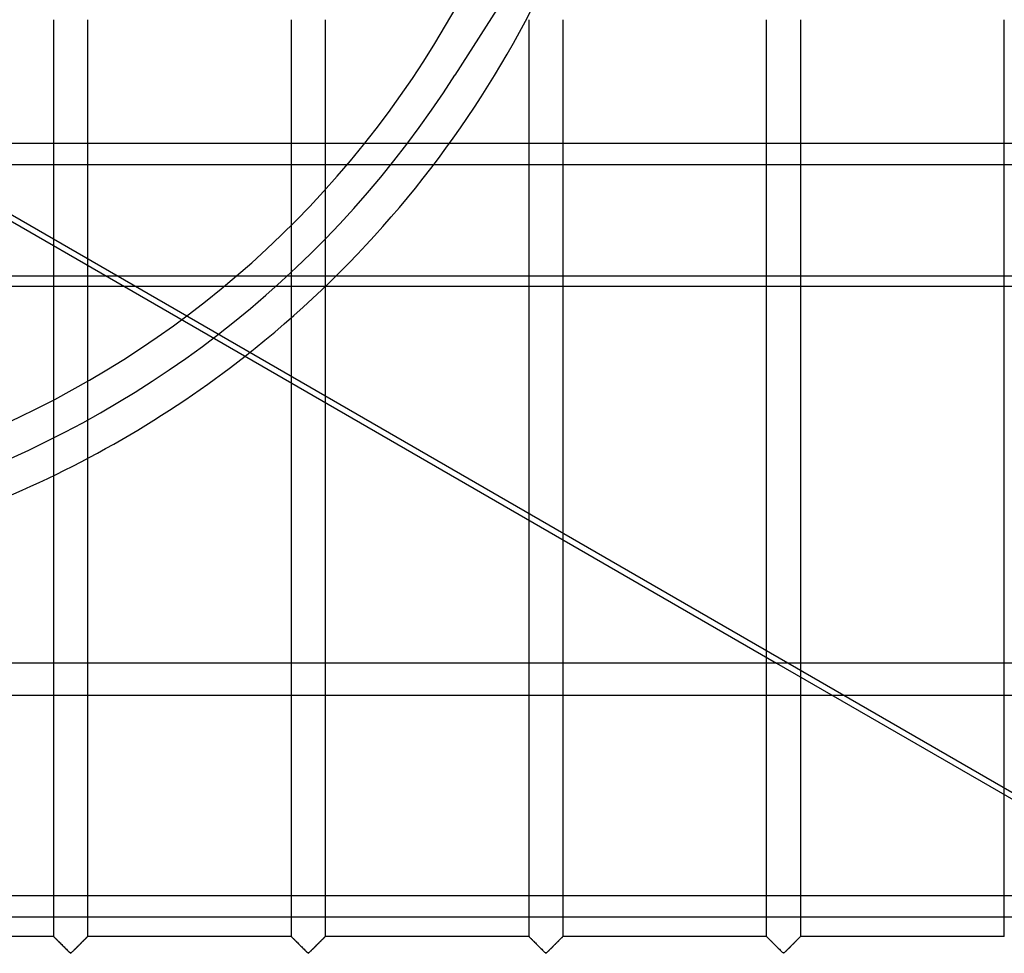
# Model space of a CAD drawing. Header units: millimetres. Extents: x -455 to 455, y -455 to 455.
# Tile 27 of 57: x 63 to 209, y -211 to -73. Entities that reach past the tile are written whole.
import ezdxf

# ---------------------------------------------------------------- set-up
doc = ezdxf.new("R2010")
doc.units = ezdxf.units.MM
doc.layers.add('MAIN-1', color=7, linetype='Continuous')
doc.layers.add('MAIN-2', color=7, linetype='Continuous')

msp = doc.modelspace()

# ---------------------------------------------------------------- linework, layer by layer
at = {"layer": 'MAIN-1'}
for p, q in [((-387.5, -91.22), (387.5, -91.22)), ((387.5, -112.42), (-387.5, -112.42)), ((78.38, -112.42), (175.02, -168.22)), ((103.13, -168.22), (103.13, -126.71)), ((108.12, -129.6), (108.12, -168.22)), ((72.92, -137.91), (72.92, -168.22)), ((67.92, -168.22), (67.92, -140.44)), ((138.33, -168.22), (138.33, -147.04)), ((143.33, -149.92), (143.33, -168.22)), ((173.54, -168.22), (173.54, -167.36)), ((387.5, -168.22), (-387.5, -168.22)), ((-387.5, -202.65), (387.5, -202.65))]:
    msp.add_line(p, q, dxfattribs=at)
msp.add_arc((0, 0), 156, 291.8939, 308.106, dxfattribs=at)
at = {"layer": 'MAIN-2'}
for p, q in [((148.41, -48.07), (127.36, -81.12)), ((67.92, -140.44), (67.92, -72.92)), ((72.92, -72.92), (72.92, -137.91)), ((103.13, -126.71), (103.13, -72.92)), ((108.12, -72.92), (108.12, -129.6)), ((138.33, -147.04), (138.33, -72.92)), ((143.33, -72.92), (143.33, -149.92)), ((173.54, -167.36), (173.54, -72.92)), ((178.54, -72.92), (178.54, -208.75)), ((208.75, -208.75), (208.75, -72.92)), ((127.36, -81.12), (127.36, -81.12)), ((300.85, -239.96), (38.86, -88.71)), ((38.47, -89.38), (78.38, -112.42)), ((387.5, -94.44), (-387.5, -94.44)), ((-387.5, -110.87), (387.5, -110.87)), ((67.92, -208.75), (67.92, -168.22)), ((72.92, -168.22), (72.92, -208.75)), ((103.13, -208.75), (103.13, -168.22)), ((108.12, -168.22), (108.12, -208.75)), ((138.33, -208.75), (138.33, -168.22)), ((143.33, -168.22), (143.33, -208.75)), ((173.54, -208.75), (173.54, -168.22)), ((175.02, -168.22), (271.38, -223.85)), ((-387.5, -172.98), (387.5, -172.98)), ((387.5, -205.86), (-387.5, -205.86)), ((67.92, -208.75), (37.71, -208.75)), ((67.94, -208.77), (67.92, -208.75)), ((67.92, -208.75), (67.92, -208.75)), ((67.92, -208.75), (67.92, -208.76)), ((67.92, -208.76), (67.95, -208.78)), ((67.96, -208.79), (67.94, -208.77)), ((67.95, -208.78), (67.98, -208.81)), ((67.99, -208.82), (67.96, -208.79)), ((67.98, -208.81), (68.03, -208.86)), ((68.03, -208.86), (67.99, -208.82)), ((68.08, -208.91), (68.03, -208.86)), ((68.03, -208.86), (68.09, -208.92)), ((68.13, -208.96), (68.08, -208.91)), ((68.09, -208.92), (68.16, -208.99)), ((68.19, -209.02), (68.13, -208.96)), ((68.16, -208.99), (68.24, -209.07)), ((68.26, -209.09), (68.19, -209.02)), ((68.24, -209.07), (68.33, -209.16)), ((68.33, -209.16), (68.26, -209.09)), ((68.41, -209.24), (68.33, -209.16)), ((68.33, -209.16), (68.42, -209.25)), ((68.49, -209.32), (68.41, -209.24)), ((68.42, -209.25), (68.52, -209.36)), ((68.57, -209.41), (68.49, -209.32)), ((68.52, -209.36), (68.63, -209.46)), ((68.66, -209.49), (68.57, -209.41)), ((68.63, -209.46), (68.74, -209.57)), ((68.75, -209.58), (68.66, -209.49)), ((68.74, -209.57), (68.85, -209.68)), ((68.84, -209.67), (68.75, -209.58)), ((68.93, -209.76), (68.84, -209.67)), ((68.85, -209.68), (68.97, -209.8)), ((69.03, -209.86), (68.93, -209.76)), ((68.97, -209.8), (69.09, -209.92)), ((69.12, -209.95), (69.03, -209.86)), ((69.09, -209.92), (69.21, -210.04)), ((69.22, -210.05), (69.12, -209.95)), ((69.21, -210.04), (69.33, -210.16)), ((69.32, -210.15), (69.22, -210.05)), ((71.61, -210.05), (71.52, -210.15)), ((71.55, -210.12), (71.62, -210.05)), ((71.71, -209.95), (71.61, -210.05)), ((71.62, -210.05), (71.69, -209.98)), ((71.69, -209.98), (71.76, -209.91)), ((71.81, -209.86), (71.71, -209.95)), ((71.76, -209.91), (71.82, -209.84)), ((71.9, -209.76), (71.81, -209.86)), ((71.82, -209.84), (71.89, -209.77)), ((71.89, -209.77), (71.96, -209.71)), ((71.99, -209.67), (71.9, -209.76)), ((71.96, -209.71), (72.02, -209.64)), ((72.08, -209.58), (71.99, -209.67)), ((72.02, -209.64), (72.09, -209.58)), ((72.17, -209.49), (72.08, -209.58)), ((72.09, -209.58), (72.15, -209.51)), ((72.15, -209.51), (72.21, -209.45)), ((72.26, -209.41), (72.17, -209.49)), ((72.21, -209.45), (72.27, -209.39)), ((72.34, -209.32), (72.26, -209.41)), ((72.27, -209.39), (72.33, -209.33)), ((72.33, -209.33), (72.39, -209.27)), ((72.42, -209.24), (72.34, -209.32)), ((72.39, -209.27), (72.45, -209.22)), ((72.5, -209.16), (72.42, -209.24)), ((72.45, -209.22), (72.5, -209.16)), ((72.57, -209.09), (72.5, -209.16)), ((72.5, -209.16), (72.56, -209.11)), ((72.56, -209.11), (72.61, -209.06)), ((72.64, -209.02), (72.57, -209.09)), ((72.61, -209.06), (72.65, -209.01)), ((72.7, -208.96), (72.64, -209.02)), ((72.65, -209.01), (72.7, -208.97)), ((72.76, -208.91), (72.7, -208.96)), ((72.7, -208.97), (72.74, -208.93)), ((72.74, -208.93), (72.77, -208.89)), ((72.81, -208.86), (72.76, -208.91)), ((72.77, -208.89), (72.81, -208.86)), ((72.84, -208.82), (72.81, -208.86)), ((72.81, -208.86), (72.83, -208.83)), ((72.83, -208.83), (72.86, -208.81)), ((72.88, -208.79), (72.84, -208.82)), ((72.86, -208.81), (72.88, -208.79)), ((72.9, -208.77), (72.88, -208.79)), ((72.88, -208.79), (72.9, -208.77)), ((72.91, -208.75), (72.9, -208.77)), ((72.9, -208.77), (72.91, -208.76)), ((72.92, -208.75), (72.91, -208.75)), ((72.91, -208.76), (72.91, -208.75)), ((72.91, -208.75), (72.92, -208.75)), ((103.13, -208.75), (72.92, -208.75)), ((103.14, -208.77), (103.13, -208.75)), ((103.13, -208.75), (103.13, -208.75)), ((103.13, -208.75), (103.13, -208.76)), ((103.13, -208.76), (103.15, -208.78)), ((103.17, -208.79), (103.14, -208.77)), ((103.15, -208.78), (103.19, -208.81)), ((103.2, -208.82), (103.17, -208.79)), ((103.19, -208.81), (103.23, -208.86)), ((103.24, -208.86), (103.2, -208.82)), ((103.23, -208.86), (103.29, -208.92)), ((103.28, -208.91), (103.24, -208.86)), ((103.34, -208.96), (103.28, -208.91)), ((103.29, -208.92), (103.36, -208.99)), ((103.4, -209.02), (103.34, -208.96)), ((103.36, -208.99), (103.45, -209.07)), ((103.47, -209.09), (103.4, -209.02)), ((103.45, -209.07), (103.53, -209.16)), ((103.54, -209.16), (103.47, -209.09)), ((103.53, -209.16), (103.63, -209.25)), ((103.62, -209.24), (103.54, -209.16)), ((103.7, -209.32), (103.62, -209.24)), ((103.63, -209.25), (103.73, -209.36)), ((103.78, -209.41), (103.7, -209.32)), ((103.73, -209.36), (103.84, -209.46)), ((103.87, -209.49), (103.78, -209.41)), ((103.84, -209.46), (103.95, -209.57)), ((103.96, -209.58), (103.87, -209.49)), ((103.95, -209.57), (104.06, -209.68)), ((104.05, -209.67), (103.96, -209.58)), ((104.14, -209.76), (104.05, -209.67)), ((104.06, -209.68), (104.18, -209.8)), ((104.24, -209.86), (104.14, -209.76)), ((104.18, -209.8), (104.29, -209.92)), ((104.33, -209.95), (104.24, -209.86)), ((104.29, -209.92), (104.41, -210.04)), ((104.43, -210.05), (104.33, -209.95)), ((104.41, -210.04), (104.53, -210.16)), ((104.52, -210.15), (104.43, -210.05)), ((106.82, -210.05), (106.73, -210.15)), ((106.76, -210.12), (106.83, -210.05)), ((106.92, -209.95), (106.82, -210.05)), ((106.83, -210.05), (106.9, -209.98)), ((106.9, -209.98), (106.96, -209.91)), ((107.01, -209.86), (106.92, -209.95)), ((106.96, -209.91), (107.03, -209.84)), ((107.11, -209.76), (107.01, -209.86)), ((107.03, -209.84), (107.1, -209.77)), ((107.1, -209.77), (107.17, -209.71)), ((107.2, -209.67), (107.11, -209.76)), ((107.17, -209.71), (107.23, -209.64)), ((107.29, -209.58), (107.2, -209.67)), ((107.23, -209.64), (107.3, -209.58)), ((107.38, -209.49), (107.29, -209.58)), ((107.3, -209.58), (107.36, -209.51)), ((107.36, -209.51), (107.42, -209.45)), ((107.47, -209.41), (107.38, -209.49)), ((107.42, -209.45), (107.48, -209.39)), ((107.55, -209.32), (107.47, -209.41)), ((107.48, -209.39), (107.54, -209.33)), ((107.54, -209.33), (107.6, -209.27)), ((107.63, -209.24), (107.55, -209.32)), ((107.6, -209.27), (107.66, -209.22)), ((107.71, -209.16), (107.63, -209.24)), ((107.66, -209.22), (107.71, -209.16)), ((107.78, -209.09), (107.71, -209.16)), ((107.71, -209.16), (107.76, -209.11)), ((107.76, -209.11), (107.81, -209.06)), ((107.85, -209.02), (107.78, -209.09)), ((107.81, -209.06), (107.86, -209.01)), ((107.91, -208.96), (107.85, -209.02)), ((107.86, -209.01), (107.9, -208.97)), ((107.9, -208.97), (107.94, -208.93)), ((107.97, -208.91), (107.91, -208.96)), ((107.94, -208.93), (107.98, -208.89)), ((108.01, -208.86), (107.97, -208.91)), ((107.98, -208.89), (108.01, -208.86)), ((108.05, -208.82), (108.01, -208.86)), ((108.01, -208.86), (108.04, -208.83)), ((108.04, -208.83), (108.07, -208.81)), ((108.08, -208.79), (108.05, -208.82)), ((108.07, -208.81), (108.09, -208.79)), ((108.11, -208.77), (108.08, -208.79)), ((108.09, -208.79), (108.1, -208.77)), ((108.1, -208.77), (108.11, -208.76)), ((108.12, -208.75), (108.11, -208.77)), ((108.11, -208.76), (108.12, -208.75)), ((108.12, -208.75), (108.12, -208.75)), ((108.12, -208.75), (108.12, -208.75)), ((138.33, -208.75), (108.12, -208.75)), ((138.34, -208.75), (138.33, -208.75)), ((138.33, -208.75), (138.34, -208.76)), ((138.35, -208.77), (138.34, -208.75)), ((138.34, -208.76), (138.36, -208.78)), ((138.37, -208.79), (138.35, -208.77)), ((138.36, -208.78), (138.4, -208.81)), ((138.41, -208.82), (138.37, -208.79)), ((138.4, -208.81), (138.44, -208.86)), ((138.44, -208.86), (138.41, -208.82)), ((138.49, -208.91), (138.44, -208.86)), ((138.44, -208.86), (138.5, -208.92)), ((138.55, -208.96), (138.49, -208.91)), ((138.5, -208.92), (138.57, -208.99)), ((138.61, -209.02), (138.55, -208.96)), ((138.57, -208.99), (138.65, -209.07)), ((138.68, -209.09), (138.61, -209.02)), ((138.65, -209.07), (138.74, -209.16)), ((138.75, -209.16), (138.68, -209.09)), ((138.74, -209.16), (138.84, -209.25)), ((138.83, -209.24), (138.75, -209.16)), ((138.91, -209.32), (138.83, -209.24)), ((138.84, -209.25), (138.94, -209.36)), ((138.99, -209.41), (138.91, -209.32)), ((138.94, -209.36), (139.05, -209.46)), ((139.08, -209.49), (138.99, -209.41)), ((139.05, -209.46), (139.16, -209.57)), ((139.17, -209.58), (139.08, -209.49)), ((139.16, -209.57), (139.27, -209.68)), ((139.26, -209.67), (139.17, -209.58)), ((139.35, -209.76), (139.26, -209.67)), ((139.27, -209.68), (139.38, -209.8)), ((139.44, -209.86), (139.35, -209.76)), ((139.38, -209.8), (139.5, -209.92)), ((139.54, -209.95), (139.44, -209.86)), ((139.5, -209.92), (139.62, -210.04)), ((139.64, -210.05), (139.54, -209.95)), ((139.62, -210.04), (139.74, -210.16)), ((139.73, -210.15), (139.64, -210.05)), ((142.03, -210.05), (141.93, -210.15)), ((141.97, -210.12), (142.03, -210.05)), ((142.13, -209.95), (142.03, -210.05)), ((142.03, -210.05), (142.1, -209.98)), ((142.1, -209.98), (142.17, -209.91)), ((142.22, -209.86), (142.13, -209.95)), ((142.17, -209.91), (142.24, -209.84)), ((142.32, -209.76), (142.22, -209.86)), ((142.24, -209.84), (142.31, -209.77)), ((142.31, -209.77), (142.37, -209.71)), ((142.41, -209.67), (142.32, -209.76)), ((142.37, -209.71), (142.44, -209.64)), ((142.5, -209.58), (142.41, -209.67)), ((142.44, -209.64), (142.5, -209.58)), ((142.59, -209.49), (142.5, -209.58)), ((142.5, -209.58), (142.57, -209.51)), ((142.57, -209.51), (142.63, -209.45)), ((142.68, -209.41), (142.59, -209.49)), ((142.63, -209.45), (142.69, -209.39)), ((142.76, -209.32), (142.68, -209.41)), ((142.69, -209.39), (142.75, -209.33)), ((142.75, -209.33), (142.81, -209.27)), ((142.84, -209.24), (142.76, -209.32)), ((142.81, -209.27), (142.86, -209.22)), ((142.92, -209.16), (142.84, -209.24)), ((142.86, -209.22), (142.92, -209.16)), ((142.99, -209.09), (142.92, -209.16)), ((142.92, -209.16), (142.97, -209.11)), ((142.97, -209.11), (143.02, -209.06)), ((143.06, -209.02), (142.99, -209.09)), ((143.02, -209.06), (143.07, -209.01)), ((143.12, -208.96), (143.06, -209.02)), ((143.07, -209.01), (143.11, -208.97)), ((143.11, -208.97), (143.15, -208.93)), ((143.17, -208.91), (143.12, -208.96)), ((143.15, -208.93), (143.19, -208.89)), ((143.22, -208.86), (143.17, -208.91)), ((143.19, -208.89), (143.22, -208.86)), ((143.26, -208.82), (143.22, -208.86)), ((143.22, -208.86), (143.25, -208.83)), ((143.25, -208.83), (143.28, -208.81)), ((143.29, -208.79), (143.26, -208.82)), ((143.28, -208.81), (143.3, -208.79)), ((143.31, -208.77), (143.29, -208.79)), ((143.3, -208.79), (143.31, -208.77)), ((143.33, -208.75), (143.31, -208.77)), ((143.31, -208.77), (143.32, -208.76)), ((143.32, -208.76), (143.33, -208.75)), ((143.33, -208.75), (143.33, -208.75)), ((143.33, -208.75), (143.33, -208.75)), ((173.54, -208.75), (143.33, -208.75)), ((173.55, -208.75), (173.54, -208.75)), ((173.54, -208.75), (173.55, -208.76)), ((173.56, -208.77), (173.55, -208.75)), ((173.55, -208.76), (173.57, -208.78)), ((173.58, -208.79), (173.56, -208.77)), ((173.57, -208.78), (173.6, -208.81)), ((173.61, -208.82), (173.58, -208.79)), ((173.6, -208.81), (173.65, -208.86)), ((173.65, -208.86), (173.61, -208.82)), ((173.7, -208.91), (173.65, -208.86)), ((173.65, -208.86), (173.71, -208.92)), ((173.75, -208.96), (173.7, -208.91)), ((173.71, -208.92), (173.78, -208.99)), ((173.82, -209.02), (173.75, -208.96)), ((173.78, -208.99), (173.86, -209.07)), ((173.88, -209.09), (173.82, -209.02)), ((173.86, -209.07), (173.95, -209.16)), ((173.96, -209.16), (173.88, -209.09)), ((173.95, -209.16), (174.05, -209.25)), ((174.03, -209.24), (173.96, -209.16)), ((174.12, -209.32), (174.03, -209.24)), ((174.05, -209.25), (174.15, -209.36)), ((174.2, -209.41), (174.12, -209.32)), ((174.15, -209.36), (174.26, -209.46)), ((174.29, -209.49), (174.2, -209.41)), ((174.26, -209.46), (174.36, -209.57)), ((174.37, -209.58), (174.29, -209.49)), ((174.36, -209.57), (174.48, -209.68)), ((174.46, -209.67), (174.37, -209.58)), ((174.56, -209.76), (174.46, -209.67)), ((174.48, -209.68), (174.59, -209.8)), ((174.65, -209.86), (174.56, -209.76)), ((174.59, -209.8), (174.71, -209.92)), ((174.75, -209.95), (174.65, -209.86)), ((174.71, -209.92), (174.83, -210.04)), ((174.84, -210.05), (174.75, -209.95)), ((174.83, -210.04), (174.95, -210.16)), ((174.94, -210.15), (174.84, -210.05)), ((177.24, -210.05), (177.14, -210.15)), ((177.17, -210.12), (177.24, -210.05)), ((177.34, -209.95), (177.24, -210.05)), ((177.24, -210.05), (177.31, -209.98)), ((177.31, -209.98), (177.38, -209.91)), ((177.43, -209.86), (177.34, -209.95)), ((177.38, -209.91), (177.45, -209.84)), ((177.53, -209.76), (177.43, -209.86)), ((177.45, -209.84), (177.52, -209.77)), ((177.52, -209.77), (177.58, -209.71)), ((177.62, -209.67), (177.53, -209.76)), ((177.58, -209.71), (177.65, -209.64)), ((177.71, -209.58), (177.62, -209.67)), ((177.65, -209.64), (177.71, -209.58)), ((177.8, -209.49), (177.71, -209.58)), ((177.71, -209.58), (177.78, -209.51)), ((177.78, -209.51), (177.84, -209.45)), ((177.88, -209.41), (177.8, -209.49)), ((177.84, -209.45), (177.9, -209.39)), ((177.97, -209.32), (177.88, -209.41)), ((177.9, -209.39), (177.96, -209.33)), ((177.96, -209.33), (178.02, -209.27)), ((178.05, -209.24), (177.97, -209.32)), ((178.02, -209.27), (178.07, -209.22)), ((178.13, -209.16), (178.05, -209.24)), ((178.07, -209.22), (178.13, -209.16)), ((178.2, -209.09), (178.13, -209.16)), ((178.13, -209.16), (178.18, -209.11)), ((178.18, -209.11), (178.23, -209.06)), ((178.27, -209.02), (178.2, -209.09)), ((178.23, -209.06), (178.28, -209.01)), ((178.33, -208.96), (178.27, -209.02)), ((178.28, -209.01), (178.32, -208.97)), ((178.32, -208.97), (178.36, -208.93)), ((178.38, -208.91), (178.33, -208.96)), ((178.36, -208.93), (178.4, -208.89)), ((178.43, -208.86), (178.38, -208.91)), ((178.4, -208.89), (178.43, -208.86)), ((178.47, -208.82), (178.43, -208.86)), ((178.43, -208.86), (178.46, -208.83)), ((178.46, -208.83), (178.48, -208.81)), ((178.5, -208.79), (178.47, -208.82)), ((178.48, -208.81), (178.5, -208.79)), ((178.52, -208.77), (178.5, -208.79)), ((178.5, -208.79), (178.52, -208.77)), ((178.54, -208.75), (178.52, -208.77)), ((178.52, -208.77), (178.53, -208.76)), ((178.53, -208.76), (178.54, -208.75)), ((178.54, -208.75), (178.54, -208.75)), ((178.54, -208.75), (178.54, -208.75)), ((208.75, -208.75), (178.54, -208.75)), ((69.41, -210.24), (69.32, -210.15)), ((69.33, -210.16), (69.45, -210.28)), ((69.51, -210.34), (69.41, -210.24)), ((69.45, -210.28), (69.56, -210.39)), ((69.6, -210.43), (69.51, -210.34)), ((69.56, -210.39), (69.68, -210.51)), ((69.7, -210.53), (69.6, -210.43)), ((69.68, -210.51), (69.79, -210.62)), ((69.79, -210.62), (69.7, -210.53)), ((69.88, -210.71), (69.79, -210.62)), ((69.79, -210.62), (69.91, -210.73)), ((69.97, -210.79), (69.88, -210.71)), ((69.91, -210.73), (70.01, -210.84)), ((70.05, -210.88), (69.97, -210.79)), ((70.01, -210.84), (70.11, -210.94)), ((70.13, -210.96), (70.05, -210.88)), ((70.11, -210.94), (70.21, -211.03)), ((70.21, -211.03), (70.13, -210.96)), ((70.28, -211.1), (70.21, -211.03)), ((70.21, -211.03), (70.3, -211.12)), ((70.36, -211.16), (70.28, -211.1)), ((70.3, -211.12), (70.42, -211.18)), ((70.47, -211.16), (70.36, -211.16)), ((70.42, -211.18), (70.49, -211.15)), ((70.55, -211.1), (70.47, -211.16)), ((70.49, -211.15), (70.54, -211.1)), ((70.54, -211.1), (70.6, -211.06)), ((70.62, -211.03), (70.55, -211.1)), ((70.6, -211.06), (70.65, -211)), ((70.7, -210.96), (70.62, -211.03)), ((70.65, -211), (70.71, -210.95)), ((70.78, -210.88), (70.7, -210.96)), ((70.71, -210.95), (70.76, -210.89)), ((70.76, -210.89), (70.82, -210.84)), ((70.87, -210.79), (70.78, -210.88)), ((70.82, -210.84), (70.88, -210.78)), ((70.95, -210.71), (70.87, -210.79)), ((70.88, -210.78), (70.95, -210.72)), ((71.04, -210.62), (70.95, -210.71)), ((70.95, -210.72), (71.01, -210.65)), ((71.01, -210.65), (71.08, -210.59)), ((71.14, -210.53), (71.04, -210.62)), ((71.08, -210.59), (71.14, -210.52)), ((71.23, -210.43), (71.14, -210.53)), ((71.14, -210.52), (71.21, -210.46)), ((71.21, -210.46), (71.28, -210.39)), ((71.32, -210.34), (71.23, -210.43)), ((71.28, -210.39), (71.34, -210.32)), ((71.42, -210.24), (71.32, -210.34)), ((71.34, -210.32), (71.41, -210.25)), ((71.41, -210.25), (71.48, -210.18)), ((71.52, -210.15), (71.42, -210.24)), ((71.48, -210.18), (71.55, -210.12)), ((104.62, -210.24), (104.52, -210.15)), ((104.53, -210.16), (104.65, -210.28)), ((104.72, -210.34), (104.62, -210.24)), ((104.65, -210.28), (104.77, -210.39)), ((104.81, -210.43), (104.72, -210.34)), ((104.77, -210.39), (104.89, -210.51)), ((104.9, -210.53), (104.81, -210.43)), ((104.89, -210.51), (105, -210.62)), ((105, -210.62), (104.9, -210.53)), ((105.09, -210.71), (105, -210.62)), ((105, -210.62), (105.11, -210.73)), ((105.17, -210.79), (105.09, -210.71)), ((105.11, -210.73), (105.22, -210.84)), ((105.26, -210.88), (105.17, -210.79)), ((105.22, -210.84), (105.32, -210.94)), ((105.34, -210.96), (105.26, -210.88)), ((105.32, -210.94), (105.42, -211.03)), ((105.42, -211.03), (105.34, -210.96)), ((105.49, -211.1), (105.42, -211.03)), ((105.42, -211.03), (105.51, -211.12)), ((105.57, -211.16), (105.49, -211.1)), ((105.51, -211.12), (105.62, -211.18)), ((105.68, -211.16), (105.57, -211.16)), ((105.62, -211.18), (105.7, -211.15)), ((105.76, -211.1), (105.68, -211.16)), ((105.7, -211.15), (105.75, -211.1)), ((105.75, -211.1), (105.81, -211.06)), ((105.83, -211.03), (105.76, -211.1)), ((105.81, -211.06), (105.86, -211)), ((105.91, -210.96), (105.83, -211.03)), ((105.86, -211), (105.92, -210.95)), ((105.99, -210.88), (105.91, -210.96)), ((105.92, -210.95), (105.97, -210.89)), ((105.97, -210.89), (106.03, -210.84)), ((106.08, -210.79), (105.99, -210.88)), ((106.03, -210.84), (106.09, -210.78)), ((106.16, -210.71), (106.08, -210.79)), ((106.09, -210.78), (106.16, -210.72)), ((106.25, -210.62), (106.16, -210.71)), ((106.16, -210.72), (106.22, -210.65)), ((106.22, -210.65), (106.28, -210.59)), ((106.35, -210.53), (106.25, -210.62)), ((106.28, -210.59), (106.35, -210.52)), ((106.44, -210.43), (106.35, -210.53)), ((106.35, -210.52), (106.42, -210.46)), ((106.42, -210.46), (106.48, -210.39)), ((106.53, -210.34), (106.44, -210.43)), ((106.48, -210.39), (106.55, -210.32)), ((106.63, -210.24), (106.53, -210.34)), ((106.55, -210.32), (106.62, -210.25)), ((106.62, -210.25), (106.69, -210.18)), ((106.73, -210.15), (106.63, -210.24)), ((106.69, -210.18), (106.76, -210.12)), ((139.83, -210.24), (139.73, -210.15)), ((139.74, -210.16), (139.86, -210.28)), ((139.93, -210.34), (139.83, -210.24)), ((139.86, -210.28), (139.98, -210.39)), ((140.02, -210.43), (139.93, -210.34)), ((139.98, -210.39), (140.1, -210.51)), ((140.11, -210.53), (140.02, -210.43)), ((140.1, -210.51), (140.21, -210.62)), ((140.21, -210.62), (140.11, -210.53)), ((140.3, -210.71), (140.21, -210.62)), ((140.21, -210.62), (140.32, -210.73)), ((140.38, -210.79), (140.3, -210.71)), ((140.32, -210.73), (140.43, -210.84)), ((140.47, -210.88), (140.38, -210.79)), ((140.43, -210.84), (140.53, -210.94)), ((140.55, -210.96), (140.47, -210.88)), ((140.53, -210.94), (140.63, -211.03)), ((140.63, -211.03), (140.55, -210.96)), ((140.7, -211.1), (140.63, -211.03)), ((140.63, -211.03), (140.72, -211.12)), ((140.78, -211.16), (140.7, -211.1)), ((140.72, -211.12), (140.83, -211.18)), ((140.89, -211.16), (140.78, -211.16)), ((140.83, -211.18), (140.91, -211.15)), ((140.97, -211.1), (140.89, -211.16)), ((140.91, -211.15), (140.96, -211.1)), ((140.96, -211.1), (141.01, -211.06)), ((141.04, -211.03), (140.97, -211.1)), ((141.01, -211.06), (141.07, -211)), ((141.12, -210.96), (141.04, -211.03)), ((141.07, -211), (141.12, -210.95)), ((141.2, -210.88), (141.12, -210.96)), ((141.12, -210.95), (141.18, -210.89)), ((141.18, -210.89), (141.24, -210.84)), ((141.28, -210.79), (141.2, -210.88)), ((141.24, -210.84), (141.3, -210.78)), ((141.37, -210.71), (141.28, -210.79)), ((141.3, -210.78), (141.36, -210.72)), ((141.36, -210.72), (141.43, -210.65)), ((141.46, -210.62), (141.37, -210.71)), ((141.43, -210.65), (141.49, -210.59)), ((141.55, -210.53), (141.46, -210.62)), ((141.49, -210.59), (141.56, -210.52)), ((141.65, -210.43), (141.55, -210.53)), ((141.56, -210.52), (141.62, -210.46)), ((141.62, -210.46), (141.69, -210.39)), ((141.74, -210.34), (141.65, -210.43)), ((141.69, -210.39), (141.76, -210.32)), ((141.84, -210.24), (141.74, -210.34)), ((141.76, -210.32), (141.83, -210.25)), ((141.83, -210.25), (141.9, -210.18)), ((141.93, -210.15), (141.84, -210.24)), ((141.9, -210.18), (141.97, -210.12)), ((175.04, -210.24), (174.94, -210.15)), ((174.95, -210.16), (175.07, -210.28)), ((175.13, -210.34), (175.04, -210.24)), ((175.07, -210.28), (175.19, -210.39)), ((175.23, -210.43), (175.13, -210.34)), ((175.19, -210.39), (175.3, -210.51)), ((175.32, -210.53), (175.23, -210.43)), ((175.3, -210.51), (175.42, -210.62)), ((175.41, -210.62), (175.32, -210.53)), ((175.5, -210.71), (175.41, -210.62)), ((175.42, -210.62), (175.53, -210.73)), ((175.59, -210.79), (175.5, -210.71)), ((175.53, -210.73), (175.64, -210.84)), ((175.68, -210.88), (175.59, -210.79)), ((175.64, -210.84), (175.74, -210.94)), ((175.76, -210.96), (175.68, -210.88)), ((175.74, -210.94), (175.83, -211.03)), ((175.83, -211.03), (175.76, -210.96)), ((175.91, -211.1), (175.83, -211.03)), ((175.83, -211.03), (175.93, -211.12)), ((175.99, -211.16), (175.91, -211.1)), ((175.93, -211.12), (176.04, -211.18)), ((176.1, -211.16), (175.99, -211.16)), ((176.04, -211.18), (176.11, -211.15)), ((176.18, -211.1), (176.1, -211.16)), ((176.11, -211.15), (176.17, -211.1)), ((176.17, -211.1), (176.22, -211.06)), ((176.25, -211.03), (176.18, -211.1)), ((176.22, -211.06), (176.28, -211)), ((176.33, -210.96), (176.25, -211.03)), ((176.28, -211), (176.33, -210.95)), ((176.41, -210.88), (176.33, -210.96)), ((176.33, -210.95), (176.39, -210.89)), ((176.39, -210.89), (176.45, -210.84)), ((176.49, -210.79), (176.41, -210.88)), ((176.45, -210.84), (176.51, -210.78)), ((176.58, -210.71), (176.49, -210.79)), ((176.51, -210.78), (176.57, -210.72)), ((176.57, -210.72), (176.64, -210.65)), ((176.67, -210.62), (176.58, -210.71)), ((176.64, -210.65), (176.7, -210.59)), ((176.76, -210.53), (176.67, -210.62)), ((176.7, -210.59), (176.77, -210.52)), ((176.86, -210.43), (176.76, -210.53)), ((176.77, -210.52), (176.83, -210.46)), ((176.83, -210.46), (176.9, -210.39)), ((176.95, -210.34), (176.86, -210.43)), ((176.9, -210.39), (176.97, -210.32)), ((177.05, -210.24), (176.95, -210.34)), ((176.97, -210.32), (177.04, -210.25)), ((177.04, -210.25), (177.1, -210.18)), ((177.14, -210.15), (177.05, -210.24)), ((177.1, -210.18), (177.17, -210.12))]:
    msp.add_line(p, q, dxfattribs=at)
for radius, start, end in [(151, 180, 327.5056), (146, 180, 330.859), (156, 308.106, 351.894)]:
    msp.add_arc((0, 0), radius, start, end, dxfattribs=at)

doc.saveas('drawing.dxf')
